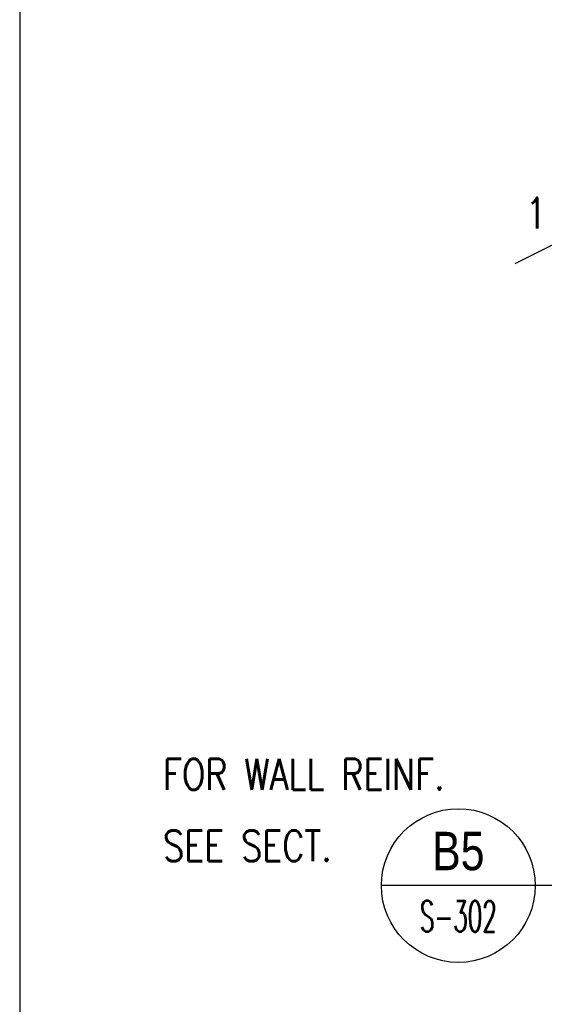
# Model space of a CAD drawing. Header units: inches. Extents: x -9715 to 32893, y -15613 to -1138.
# Tile 92 of 256: x 7061 to 7163, y -7253 to -7060. Entities that reach past the tile are written whole.
import ezdxf
from ezdxf.enums import TextEntityAlignment as Align

# ---------------------------------------------------------------- set-up
doc = ezdxf.new("R2010")
doc.units = ezdxf.units.IN
doc.header["$MEASUREMENT"] = 0
doc.layers.get('0').update_dxf_attribs({"color": 252})
doc.layers.get('DEFPOINTS').update_dxf_attribs({"color": 11})
for name, color, linetype in [('S-ANNO-SYMB', 2, 'Continuous'), ('S-ANNO-TEXT', 2, 'Continuous'), ('S1', 2, 'Continuous'), ('S7', 2, 'Continuous')]:
    doc.layers.add(name, color=color, linetype=linetype)
doc.styles.add('125', font='romans.shx', dxfattribs={"width": 0.8, "height": 2})
doc.styles.add('ROMANS', font='ROMANS.shx', dxfattribs={"width": 0.8})
doc.styles.add('TITTEXTL', font='swiss.ttf', dxfattribs={"width": 0.8})

# ---------------------------------------------------------------- blocks, each defined once
blk = doc.blocks.new('Anno_Section_A2')
at = {"color": 0, "linetype": 'ByBlock', "lineweight": -2}
blk.add_line((2.5, 0), (-2.5, 0), dxfattribs=at)
blk.add_circle((0, 0), 2.5, dxfattribs=at)
at = {"color": 0, "linetype": 'ByBlock', "lineweight": -2, "style": 'ROMANS', "width": 0.8}
blk.add_attdef('NUMBER', text='', height=1, dxfattribs=at).set_placement((0, 0.5), align=Align.CENTER)
blk.add_attdef('SHEET', text='', height=0.75, dxfattribs=at).set_placement((0, -0.5), align=Align.TOP_CENTER)

msp = doc.modelspace()

# ---------------------------------------------------------------- linework, layer by layer
at = {"layer": 'DEFPOINTS'}
msp.add_lwpolyline([(7061, -7429.44484), (8501, -7429.44484), (8501, -6445.44484), (7061, -6445.44484)], close=True, dxfattribs=at)
at = {"layer": 'S1'}
msp.add_lwpolyline([(7157.6159, -7107.90672), (7194.22166, -7089.60384)], dxfattribs=at)
at = {"layer": 'S7', "color": 1}
msp.add_line((7176.29072, -7229.37128), (7161.55801, -7229.37128), dxfattribs=at)

# ---------------------------------------------------------------- block references
at = {"layer": 'S-ANNO-SYMB'}
ref = msp.add_blockref('Anno_Section_A2', (7146.55801, -7229.37128), dxfattribs=dict(at, xscale=6, yscale=6, zscale=5.999999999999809))
ref.add_attrib('NUMBER', 'B5', dxfattribs={"layer": '0', "color": 0, "linetype": 'ByBlock', "lineweight": -2, "height": 7.5, "style": 'TITTEXTL', "width": 0.796875}).set_placement((7146.55801, -7226.37128, 125), align=Align.CENTER)
ref.add_attrib('SHEET', 'S-302', dxfattribs={"layer": '0', "color": 0, "linetype": 'ByBlock', "lineweight": -2, "height": 6, "style": 'ROMANS', "width": 0.55}).set_placement((7146.55801, -7232.37128, 125), align=Align.TOP_CENTER)

# ---------------------------------------------------------------- texts
at = {"layer": 'S-ANNO-TEXT', "style": '125', "width": 0.8}
for s, p in [('1', (7159.66797, -7101.08291)), ('FOR WALL REINF.', (7088.97293, -7210.6521)), ('SEE SECT.', (7088.97293, -7224.60171))]:
    msp.add_text(s, height=6, dxfattribs=at).set_placement(p)

doc.saveas('drawing.dxf')
